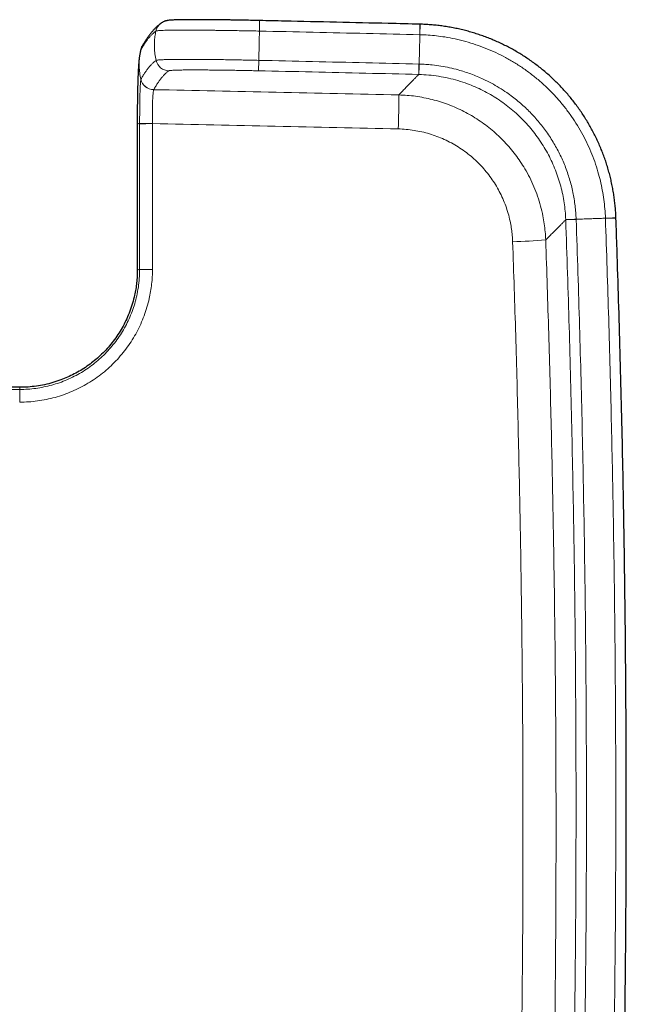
# Model space of a CAD drawing. Header units: millimetres. Extents: x 8 to 1162, y 12 to 2222.
# Tile 19 of 55: x 692 to 728, y 1035 to 1094. Entities that reach past the tile are written whole.
import ezdxf

# ---------------------------------------------------------------- set-up
doc = ezdxf.new("R2010")
doc.units = ezdxf.units.MM

msp = doc.modelspace()

# ---------------------------------------------------------------- linework, layer by layer
at = {"color": 8, "linetype": 'Continuous', "lineweight": 0}
for p, q in [((706.385, 1093.115), (706.399, 1093.742)), ((700.735, 1093.159), (700.735, 1093.159)), ((715.954, 1092.895), (715.969, 1093.522)), ((706.334, 1090.743), (706.347, 1091.365)), ((715.896, 1090.523), (715.911, 1091.145)), ((715.906, 1090.523), (715.896, 1090.523)), ((700.073, 1089.614), (700.072, 1089.613)), ((699.993, 1087.595), (699.993, 1087.585)), ((727.043, 1081.927), (727.67, 1081.949)), ((724.672, 1081.843), (725.294, 1081.865)), ((724.672, 1081.843), (724.672, 1081.853))]:
    msp.add_line(p, q, dxfattribs=at)
at = {"color": 7, "linetype": 'Continuous', "lineweight": 30}
for p, q in [((715.98, 1093.521), (715.969, 1093.521)), ((699.284, 1091.937), (699.281, 1091.92)), ((699.282, 1091.923), (699.281, 1091.92)), ((699.369, 1092.176), (699.373, 1092.183)), ((699.381, 1092.2), (699.385, 1092.205)), ((699.09, 1087.57), (699.095, 1078.852)), ((727.67, 1081.949), (727.669, 1081.96))]:
    msp.add_line(p, q, dxfattribs=at)
at = {"color": 7, "linetype": 'Continuous', "lineweight": 30, "flags": 128}
msp.add_lwpolyline([(700.516, 1093.589), (700.566, 1093.623), (700.614, 1093.65)], dxfattribs=at)
at = {"color": 8, "linetype": 'Continuous', "lineweight": 0, "flags": 128}
for points in [[(715.964, 1092.894), (715.967, 1092.99), (715.969, 1093.082), (715.971, 1093.168), (715.973, 1093.247), (715.975, 1093.318), (715.976, 1093.38), (715.978, 1093.431), (715.979, 1093.472), (715.979, 1093.501), (715.98, 1093.517), (715.98, 1093.522)], [(715.906, 1090.523), (715.906, 1090.53), (715.907, 1090.549), (715.908, 1090.58), (715.909, 1090.621), (715.91, 1090.672), (715.911, 1090.733), (715.913, 1090.803), (715.915, 1090.88), (715.917, 1090.963), (715.92, 1091.052), (715.922, 1091.145)], [(727.043, 1081.937), (727.139, 1081.94), (727.23, 1081.944), (727.316, 1081.947), (727.395, 1081.95), (727.466, 1081.952), (727.528, 1081.954), (727.579, 1081.956), (727.62, 1081.958), (727.649, 1081.959), (727.665, 1081.959), (727.67, 1081.96)], [(724.672, 1081.853), (724.679, 1081.853), (724.698, 1081.854), (724.729, 1081.855), (724.77, 1081.856), (724.821, 1081.858), (724.882, 1081.86), (724.952, 1081.863), (725.029, 1081.866), (725.112, 1081.869), (725.201, 1081.872), (725.293, 1081.875)]]:
    msp.add_lwpolyline(points, dxfattribs=at)
at = {"color": 8, "linetype": 'Continuous', "lineweight": 0}
for centre, radius, start, end in [((700.985, 1092.943), 0.799, 125.96981, 167.62298), ((700.075, 1091.811), 0.795, 152.64731, 167.68976), ((700.077, 1091.812), 0.796, 150.89028, 167.68085), ((700.993, 1091.542), 0.8, 192.88407, 268.75878), ((700.089, 1090.414), 0.801, 193.06791, 268.72326), ((700.09, 1090.416), 0.801, 193.02232, 268.72295), ((663.294, 1088.943), 51.408, 358.13621, 0.39938), ((699.832, 1062.404), 25.191, 89.63441, 91.37413), ((699.862, 1069.663), 17.922, 89.58116, 92.02696), ((720.878, 1111.112), 30.584, 271.17171, 274.87137), ((699.868, 1061.905), 16.978, 89.55788, 92.13981), ((728.393, 1071.083), 36.321, 179.00769, 180.20501)]:
    msp.add_arc(centre, radius, start, end, dxfattribs=at)
at = {"color": 7, "linetype": 'Continuous', "lineweight": 30}
for points, knots in [([(706.399, 1093.742), (706.389, 1093.742), (706.305, 1093.744), (706.155, 1093.747), (705.944, 1093.752), (705.738, 1093.756), (705.523, 1093.76), (705.306, 1093.764), (705.083, 1093.768), (704.863, 1093.771), (704.645, 1093.775), (704.43, 1093.778), (704.219, 1093.78), (704.011, 1093.783), (703.808, 1093.785), (703.609, 1093.787), (703.416, 1093.789), (703.228, 1093.791), (703.046, 1093.792), (702.871, 1093.792), (702.702, 1093.793), (702.54, 1093.793), (702.384, 1093.793), (702.235, 1093.792), (702.092, 1093.792), (701.955, 1093.79), (701.826, 1093.789), (701.703, 1093.787), (701.588, 1093.785), (701.48, 1093.782), (701.378, 1093.779), (701.284, 1093.775), (701.196, 1093.771), (701.112, 1093.766), (701.028, 1093.76), (700.956, 1093.752), (700.894, 1093.743), (700.849, 1093.734), (700.803, 1093.724), (700.751, 1093.709), (700.69, 1093.686), (700.643, 1093.667), (700.618, 1093.652), (700.614, 1093.65)], [0, 0, 0, 0, 0.003471, 0.029873, 0.053396, 0.07893, 0.103511, 0.130554, 0.157635, 0.184748, 0.211882, 0.239022, 0.266154, 0.293265, 0.320345, 0.347383, 0.374371, 0.401302, 0.428173, 0.454982, 0.481732, 0.508429, 0.535039, 0.561838, 0.588772, 0.615848, 0.643073, 0.670463, 0.698039, 0.725838, 0.753924, 0.782412, 0.811514, 0.841668, 0.873936, 0.912008, 0.93247, 0.944816, 0.957011, 0.970355, 0.983381, 0.99778, 1, 1, 1, 1]), ([(715.969, 1093.522), (715.339, 1093.537), (712.644, 1093.602), (709.454, 1093.675), (706.894, 1093.731), (706.399, 1093.742)], [0, 0, 0, 0, 0.197571, 0.844784, 1, 1, 1, 1]), ([(700.49, 1093.569), (700.45, 1093.538), (700.37, 1093.476), (700.252, 1093.371), (700.135, 1093.256), (700.019, 1093.131), (699.906, 1092.996), (699.794, 1092.848), (699.681, 1092.688), (699.567, 1092.512), (699.468, 1092.35), (699.408, 1092.244), (699.386, 1092.204)], [0, 0, 0, 0, 0.093789, 0.191123, 0.290127, 0.390168, 0.490748, 0.59155, 0.701261, 0.815014, 0.931302, 1, 1, 1, 1]), ([(727.67, 1081.96), (727.67, 1081.96), (727.668, 1082.072), (727.654, 1082.295), (727.629, 1082.63), (727.593, 1082.964), (727.548, 1083.297), (727.494, 1083.629), (727.43, 1083.959), (727.358, 1084.287), (727.276, 1084.612), (727.185, 1084.936), (727.084, 1085.258), (726.975, 1085.578), (726.856, 1085.894), (726.73, 1086.206), (726.595, 1086.513), (726.451, 1086.816), (726.3, 1087.114), (726.139, 1087.408), (725.97, 1087.699), (725.793, 1087.986), (725.607, 1088.268), (725.414, 1088.544), (725.213, 1088.815), (725.005, 1089.08), (724.79, 1089.338), (724.568, 1089.589), (724.339, 1089.835), (724.103, 1090.073), (723.861, 1090.306), (723.611, 1090.532), (723.355, 1090.751), (723.094, 1090.963), (722.826, 1091.167), (722.554, 1091.363), (722.276, 1091.551), (721.994, 1091.732), (721.706, 1091.904), (721.413, 1092.068), (721.115, 1092.225), (720.811, 1092.374), (720.504, 1092.514), (720.194, 1092.645), (719.881, 1092.768), (719.566, 1092.88), (719.249, 1092.984), (718.927, 1093.079), (718.602, 1093.165), (718.274, 1093.243), (717.943, 1093.311), (717.611, 1093.37), (717.277, 1093.42), (716.943, 1093.46), (716.61, 1093.491), (716.289, 1093.512), (716.079, 1093.518), (715.98, 1093.522)], [0, 0, 0, 0, 0.000058, 0.018554, 0.037075, 0.055617, 0.074176, 0.092746, 0.111349, 0.129815, 0.148313, 0.166893, 0.185527, 0.204186, 0.222838, 0.241448, 0.259987, 0.278427, 0.29685, 0.315381, 0.333962, 0.352576, 0.37121, 0.389847, 0.408469, 0.427061, 0.44561, 0.46409, 0.482589, 0.501125, 0.519689, 0.538272, 0.556862, 0.575448, 0.594017, 0.61256, 0.631085, 0.649536, 0.668034, 0.686608, 0.705232, 0.72388, 0.742522, 0.761124, 0.77966, 0.798108, 0.816536, 0.835031, 0.853601, 0.872223, 0.890874, 0.909528, 0.928156, 0.946734, 0.965237, 0.983632, 1, 1, 1, 1]), ([(699.281, 1091.923), (699.273, 1091.883), (699.256, 1091.804), (699.237, 1091.695), (699.224, 1091.605), (699.214, 1091.538), (699.206, 1091.474), (699.198, 1091.396), (699.189, 1091.31), (699.18, 1091.215), (699.173, 1091.128), (699.167, 1091.045), (699.16, 1090.941), (699.152, 1090.813), (699.145, 1090.663), (699.139, 1090.531), (699.134, 1090.417), (699.131, 1090.322), (699.127, 1090.221), (699.124, 1090.12), (699.121, 1090.029), (699.119, 1089.957), (699.117, 1089.902), (699.116, 1089.847), (699.114, 1089.781), (699.111, 1089.69), (699.109, 1089.577), (699.106, 1089.438), (699.102, 1089.271), (699.099, 1089.089), (699.097, 1088.892), (699.094, 1088.682), (699.092, 1088.469), (699.091, 1088.256), (699.09, 1088.044), (699.09, 1087.814), (699.09, 1087.654), (699.09, 1087.57)], [0, 0, 0, 0, 0.026665, 0.052941, 0.074469, 0.092984, 0.110639, 0.127571, 0.159924, 0.189398, 0.215625, 0.241172, 0.271422, 0.31512, 0.357301, 0.399266, 0.421693, 0.445199, 0.470045, 0.495869, 0.517632, 0.534042, 0.545732, 0.555469, 0.571177, 0.590936, 0.615719, 0.645342, 0.679671, 0.718683, 0.754875, 0.794643, 0.838368, 0.874093, 0.912673, 0.95449, 1, 1, 1, 1]), ([(699.357, 1092.151), (699.352, 1092.14), (699.34, 1092.116), (699.326, 1092.079), (699.312, 1092.041), (699.301, 1092.002), (699.292, 1091.971), (699.288, 1091.953), (699.287, 1091.947)], [0, 0, 0, 0, 0.115485, 0.278958, 0.456689, 0.6574, 0.893791, 1, 1, 1, 1]), ([(727.691, 1012.312), (727.694, 1012.4), (727.734, 1013.507), (727.802, 1015.633), (727.893, 1018.694), (727.975, 1021.759), (728.047, 1024.827), (728.11, 1027.897), (728.163, 1030.967), (728.207, 1034.037), (728.242, 1037.107), (728.267, 1040.177), (728.283, 1043.248), (728.289, 1046.318), (728.286, 1049.388), (728.273, 1052.459), (728.251, 1055.529), (728.22, 1058.599), (728.179, 1061.669), (728.128, 1064.739), (728.069, 1067.809), (728, 1070.879), (727.921, 1073.948), (727.833, 1077.017), (727.749, 1079.684), (727.691, 1081.328), (727.669, 1081.949)], [0, 0, 0, 0, 0.00377, 0.047711, 0.091634, 0.135673, 0.179755, 0.223837, 0.267918, 0.312, 0.356082, 0.400164, 0.444248, 0.488332, 0.532413, 0.576495, 0.620578, 0.664661, 0.708744, 0.752827, 0.796909, 0.840991, 0.885072, 0.929158, 0.973239, 1, 1, 1, 1]), ([(699.095, 1078.852), (699.093, 1078.722), (699.089, 1078.466), (699.057, 1078.085), (699.006, 1077.709), (698.926, 1077.298), (698.812, 1076.855), (698.654, 1076.385), (698.466, 1075.933), (698.25, 1075.499), (698.007, 1075.087), (697.738, 1074.694), (697.446, 1074.324), (697.133, 1073.977), (696.801, 1073.656), (696.453, 1073.36), (696.091, 1073.091), (695.717, 1072.848), (695.333, 1072.632), (694.939, 1072.442), (694.512, 1072.268), (694.053, 1072.115), (693.563, 1071.991), (693.071, 1071.904), (692.578, 1071.85), (692.25, 1071.844), (692.086, 1071.841)], [0, 0, 0, 0, 0.035286, 0.069895, 0.104207, 0.138522, 0.18385, 0.228813, 0.273509, 0.317244, 0.360585, 0.403925, 0.446718, 0.48909, 0.531088, 0.572507, 0.613402, 0.653838, 0.693875, 0.733568, 0.77291, 0.81941, 0.865237, 0.910527, 0.955408, 1, 1, 1, 1]), ([(692.086, 1071.841), (691.034, 1071.841), (688.943, 1071.842), (685.824, 1071.842), (682.743, 1071.843), (679.698, 1071.844), (676.69, 1071.845), (673.775, 1071.845), (670.95, 1071.846), (668.216, 1071.847), (665.514, 1071.847), (662.845, 1071.848), (660.208, 1071.848), (657.605, 1071.848), (655.034, 1071.849), (652.496, 1071.849), (649.99, 1071.85), (647.532, 1071.85), (645.121, 1071.85), (642.756, 1071.85), (640.422, 1071.851), (638.877, 1071.851), (638.11, 1071.851)], [0, 0, 0, 0, 0.058461, 0.116237, 0.173331, 0.229741, 0.285467, 0.34051, 0.391782, 0.442447, 0.492504, 0.541955, 0.590798, 0.639035, 0.686664, 0.733687, 0.780102, 0.825911, 0.870311, 0.914126, 0.957356, 1, 1, 1, 1])]:
    msp.add_open_spline(points, degree=3, knots=knots, dxfattribs=at)
at = {"color": 8, "linetype": 'Continuous', "lineweight": 0}
for points, knots in [([(700.205, 1093.114), (700.168, 1093.086), (700.093, 1093.029), (699.982, 1092.927), (699.87, 1092.81), (699.758, 1092.679), (699.647, 1092.533), (699.533, 1092.369), (699.417, 1092.188), (699.339, 1092.051), (699.299, 1091.982)], [0, 0, 0, 0, 0.123227, 0.246457, 0.369685, 0.492915, 0.616152, 0.739393, 0.869695, 1, 1, 1, 1]), ([(700.205, 1093.114), (700.184, 1093.006), (700.142, 1092.791), (700.113, 1092.462), (700.109, 1092.113), (700.137, 1091.744), (700.187, 1091.49), (700.213, 1091.364)], [0, 0, 0, 0, 0.1859693, 0.3729716, 0.5603762, 0.7808695, 1, 1, 1, 1]), ([(700.735, 1093.159), (700.735, 1093.159), (700.673, 1093.157), (700.559, 1093.152), (700.419, 1093.144), (700.312, 1093.135), (700.249, 1093.127), (700.217, 1093.12), (700.208, 1093.116), (700.205, 1093.114), (700.205, 1093.114)], [0, 0, 0, 0, 0.000025, 0.193254, 0.387565, 0.585216, 0.784003, 0.891895, 0.999975, 1, 1, 1, 1]), ([(706.385, 1093.115), (706.385, 1093.115), (706.247, 1093.118), (705.97, 1093.123), (705.527, 1093.131), (705.057, 1093.139), (704.648, 1093.145), (704.323, 1093.149), (704.08, 1093.153), (703.841, 1093.156), (703.545, 1093.16), (703.199, 1093.164), (702.809, 1093.168), (702.436, 1093.172), (702.087, 1093.173), (701.765, 1093.172), (701.471, 1093.17), (701.201, 1093.168), (700.995, 1093.165), (700.843, 1093.162), (700.77, 1093.16), (700.735, 1093.159), (700.735, 1093.159)], [0, 0, 0, 0, 0.000008, 0.058269, 0.116813, 0.187678, 0.259014, 0.295381, 0.33181, 0.368421, 0.405094, 0.469632, 0.534518, 0.600528, 0.666944, 0.731301, 0.796022, 0.861847, 0.928044, 0.963988, 0.999996, 1, 1, 1, 1]), ([(706.385, 1093.115), (706.383, 1093.007), (706.378, 1092.792), (706.371, 1092.463), (706.364, 1092.113), (706.356, 1091.745), (706.35, 1091.491), (706.347, 1091.365)], [0, 0, 0, 0, 0.185959, 0.372956, 0.56036, 0.780858, 1, 1, 1, 1]), ([(715.954, 1092.895), (714.897, 1092.92), (712.774, 1092.971), (709.585, 1093.044), (707.452, 1093.091), (706.385, 1093.115)], [0, 0, 0, 0, 0.331309, 0.665655, 1, 1, 1, 1]), ([(715.964, 1092.894), (715.962, 1092.787), (715.956, 1092.572), (715.948, 1092.243), (715.94, 1091.893), (715.931, 1091.525), (715.925, 1091.271), (715.922, 1091.145)], [0, 0, 0, 0, 0.185959, 0.372956, 0.56036, 0.780858, 1, 1, 1, 1]), ([(715.964, 1092.894), (715.964, 1092.894), (715.961, 1092.895), (715.958, 1092.895), (715.954, 1092.895)], [0, 0, 0, 0, 0.006042, 1, 1, 1, 1]), ([(727.043, 1081.937), (727.043, 1081.937), (727.036, 1082.124), (727.013, 1082.499), (726.951, 1083.059), (726.861, 1083.615), (726.744, 1084.166), (726.594, 1084.734), (726.405, 1085.318), (726.175, 1085.913), (725.912, 1086.496), (725.616, 1087.064), (725.29, 1087.613), (724.933, 1088.145), (724.545, 1088.656), (724.127, 1089.147), (723.68, 1089.615), (723.206, 1090.058), (722.705, 1090.475), (722.18, 1090.863), (721.635, 1091.22), (721.075, 1091.543), (720.5, 1091.831), (719.913, 1092.086), (719.312, 1092.307), (718.7, 1092.495), (718.079, 1092.648), (717.497, 1092.757), (716.958, 1092.83), (716.462, 1092.875), (716.13, 1092.89), (715.964, 1092.894), (715.964, 1092.894)], [0, 0, 0, 0, 0.000003, 0.032762, 0.065582, 0.098421, 0.13124, 0.163999, 0.201102, 0.238321, 0.275599, 0.312878, 0.350098, 0.3872, 0.424726, 0.462281, 0.499807, 0.537694, 0.575675, 0.613687, 0.651667, 0.689554, 0.726697, 0.763956, 0.801275, 0.838593, 0.875851, 0.912993, 0.941989, 0.971, 0.999997, 1, 1, 1, 1]), ([(699.298, 1091.98), (699.278, 1091.873), (699.236, 1091.658), (699.207, 1091.33), (699.204, 1090.981), (699.232, 1090.613), (699.283, 1090.359), (699.309, 1090.233)], [0, 0, 0, 0, 0.185973, 0.372978, 0.560383, 0.780874, 1, 1, 1, 1]), ([(699.298, 1091.98), (699.298, 1091.98), (699.294, 1091.973), (699.289, 1091.96), (699.283, 1091.931), (699.282, 1091.923)], [0, 0, 0, 0, 0.000133, 0.727538, 1, 1, 1, 1]), ([(699.299, 1091.982), (699.299, 1091.982), (699.299, 1091.981), (699.298, 1091.98), (699.298, 1091.98)], [0, 0, 0, 0, 0.997687, 1, 1, 1, 1]), ([(699.31, 1090.235), (699.347, 1090.3), (699.421, 1090.429), (699.533, 1090.605), (699.644, 1090.768), (699.756, 1090.915), (699.867, 1091.048), (699.98, 1091.168), (700.096, 1091.275), (700.174, 1091.334), (700.213, 1091.364)], [0, 0, 0, 0, 0.123482, 0.246967, 0.370451, 0.493934, 0.617428, 0.740922, 0.87046, 1, 1, 1, 1]), ([(700.213, 1091.364), (700.213, 1091.364), (700.218, 1091.368), (700.241, 1091.375), (700.31, 1091.386), (700.414, 1091.395), (700.546, 1091.402), (700.703, 1091.408), (700.88, 1091.413), (701.081, 1091.417), (701.306, 1091.42), (701.554, 1091.422), (701.824, 1091.423), (702.116, 1091.423), (702.428, 1091.422), (702.757, 1091.421), (703.127, 1091.419), (703.542, 1091.416), (704.002, 1091.411), (704.477, 1091.404), (704.951, 1091.395), (705.421, 1091.385), (705.883, 1091.375), (706.192, 1091.368), (706.347, 1091.365), (706.347, 1091.365)], [0, 0, 0, 0, 0.000006, 0.049293, 0.098723, 0.148152, 0.197439, 0.241257, 0.285223, 0.329243, 0.373214, 0.417034, 0.460992, 0.505105, 0.549271, 0.593385, 0.637344, 0.690919, 0.74467, 0.798421, 0.851997, 0.901308, 0.950689, 0.999994, 1, 1, 1, 1]), ([(706.347, 1091.365), (707.414, 1091.341), (709.546, 1091.294), (712.734, 1091.221), (714.856, 1091.17), (715.911, 1091.145)], [0, 0, 0, 0, 0.334478, 0.668956, 1, 1, 1, 1]), ([(700.976, 1090.742), (700.937, 1090.713), (700.859, 1090.654), (700.743, 1090.546), (700.63, 1090.426), (700.518, 1090.294), (700.407, 1090.147), (700.295, 1089.984), (700.184, 1089.809), (700.11, 1089.679), (700.073, 1089.614)], [0, 0, 0, 0, 0.129537, 0.259078, 0.382562, 0.506045, 0.629539, 0.753033, 0.876515, 1, 1, 1, 1]), ([(706.334, 1090.743), (706.199, 1090.745), (705.929, 1090.751), (705.527, 1090.759), (705.117, 1090.766), (704.702, 1090.773), (704.286, 1090.779), (703.883, 1090.784), (703.493, 1090.788), (703.122, 1090.791), (702.77, 1090.793), (702.444, 1090.793), (702.146, 1090.792), (701.879, 1090.79), (701.642, 1090.786), (701.439, 1090.781), (701.276, 1090.775), (701.151, 1090.768), (701.061, 1090.761), (700.999, 1090.752), (700.983, 1090.745), (700.976, 1090.742)], [0, 0, 0, 0, 0.049214, 0.098506, 0.14773, 0.201515, 0.255474, 0.309432, 0.363217, 0.41807, 0.473126, 0.528182, 0.583034, 0.637832, 0.692825, 0.747811, 0.8026, 0.85188, 0.901302, 0.950722, 1, 1, 1, 1]), ([(715.896, 1090.523), (714.841, 1090.548), (712.72, 1090.599), (709.532, 1090.672), (707.4, 1090.719), (706.334, 1090.743)], [0, 0, 0, 0, 0.331044, 0.665522, 1, 1, 1, 1]), ([(715.911, 1091.145), (715.915, 1091.145), (715.918, 1091.145), (715.922, 1091.145), (715.922, 1091.145)], [0, 0, 0, 0, 0.994255, 1, 1, 1, 1]), ([(715.922, 1091.145), (715.922, 1091.145), (716.051, 1091.141), (716.31, 1091.129), (716.743, 1091.09), (717.22, 1091.025), (717.738, 1090.926), (718.209, 1090.809), (718.634, 1090.683), (719.013, 1090.553), (719.385, 1090.407), (719.793, 1090.227), (720.234, 1090.005), (720.704, 1089.736), (721.122, 1089.464), (721.491, 1089.196), (721.811, 1088.942), (722.117, 1088.678), (722.408, 1088.405), (722.688, 1088.119), (722.959, 1087.819), (723.219, 1087.505), (723.468, 1087.178), (723.702, 1086.84), (723.92, 1086.494), (724.121, 1086.144), (724.305, 1085.79), (724.476, 1085.428), (724.632, 1085.055), (724.772, 1084.673), (724.899, 1084.282), (725.009, 1083.885), (725.101, 1083.486), (725.174, 1083.085), (725.232, 1082.685), (725.272, 1082.281), (725.289, 1082.011), (725.293, 1081.875), (725.293, 1081.875)], [0, 0, 0, 0, 0.000004, 0.026771, 0.053539, 0.089821, 0.126129, 0.162412, 0.190081, 0.217751, 0.245201, 0.272651, 0.309911, 0.3472, 0.384456, 0.412927, 0.441399, 0.468842, 0.496284, 0.523922, 0.551561, 0.579798, 0.608034, 0.63648, 0.664927, 0.692371, 0.719815, 0.747446, 0.775078, 0.803306, 0.831535, 0.859965, 0.888395, 0.916176, 0.944076, 0.971976, 0.999996, 1, 1, 1, 1]), ([(699.228, 1087.588), (699.228, 1087.588), (699.228, 1087.668), (699.23, 1087.827), (699.236, 1088.067), (699.244, 1088.305), (699.25, 1088.53), (699.251, 1088.739), (699.25, 1088.934), (699.249, 1089.121), (699.25, 1089.298), (699.255, 1089.46), (699.263, 1089.607), (699.269, 1089.743), (699.273, 1089.867), (699.278, 1089.973), (699.286, 1090.061), (699.295, 1090.131), (699.301, 1090.181), (699.304, 1090.216), (699.307, 1090.229), (699.309, 1090.233), (699.309, 1090.233)], [0, 0, 0, 0, 0.000015, 0.060518, 0.121034, 0.183882, 0.246753, 0.301367, 0.355969, 0.411967, 0.467953, 0.522871, 0.577807, 0.6343, 0.690783, 0.745813, 0.800842, 0.857591, 0.91435, 0.957065, 0.999985, 1, 1, 1, 1]), ([(699.309, 1090.233), (699.309, 1090.233), (699.309, 1090.234), (699.309, 1090.234), (699.31, 1090.235)], [0, 0, 0, 0, 0.002183, 1, 1, 1, 1]), ([(714.7, 1089.301), (714.768, 1089.37), (714.904, 1089.508), (715.086, 1089.695), (715.253, 1089.865), (715.414, 1090.03), (715.565, 1090.185), (715.702, 1090.324), (715.815, 1090.439), (715.869, 1090.495), (715.896, 1090.523)], [0, 0, 0, 0, 0.112442, 0.224884, 0.337347, 0.44981, 0.587338, 0.724867, 0.862433, 1, 1, 1, 1]), ([(724.672, 1081.853), (724.663, 1082.021), (724.645, 1082.357), (724.583, 1082.859), (724.495, 1083.357), (724.378, 1083.849), (724.233, 1084.334), (724.061, 1084.81), (723.863, 1085.277), (723.64, 1085.731), (723.392, 1086.171), (723.119, 1086.597), (722.822, 1087.006), (722.503, 1087.4), (722.161, 1087.774), (721.8, 1088.129), (721.421, 1088.462), (721.022, 1088.773), (720.606, 1089.062), (720.174, 1089.327), (719.728, 1089.568), (719.27, 1089.783), (718.774, 1089.983), (718.24, 1090.16), (717.667, 1090.309), (717.084, 1090.42), (716.497, 1090.496), (716.103, 1090.514), (715.906, 1090.523)], [0, 0, 0, 0, 0.037205, 0.07444, 0.111645, 0.148791, 0.186054, 0.223377, 0.2607, 0.297964, 0.33511, 0.372257, 0.409521, 0.446844, 0.484168, 0.521431, 0.558578, 0.595741, 0.633022, 0.670362, 0.707702, 0.744983, 0.782146, 0.825623, 0.86924, 0.912906, 0.956523, 1, 1, 1, 1]), ([(700.072, 1089.613), (700.068, 1089.604), (700.062, 1089.587), (700.052, 1089.526), (700.039, 1089.445), (700.031, 1089.342), (700.024, 1089.216), (700.014, 1089.071), (700.007, 1088.907), (700.006, 1088.727), (700.006, 1088.533), (700.005, 1088.32), (700, 1088.089), (699.994, 1087.844), (699.993, 1087.678), (699.993, 1087.595)], [0, 0, 0, 0, 0.0841349, 0.158435, 0.2329712, 0.3072637, 0.3815342, 0.456041, 0.5303047, 0.6044792, 0.6788956, 0.7530753, 0.8352806, 0.9178075, 1, 1, 1, 1]), ([(700.073, 1089.614), (702.511, 1089.565), (707.387, 1089.467), (712.262, 1089.356), (714.7, 1089.301)], [0, 0, 0, 0, 0.499999, 1, 1, 1, 1]), ([(714.7, 1089.301), (714.869, 1089.294), (715.206, 1089.28), (715.709, 1089.224), (716.209, 1089.141), (716.704, 1089.03), (717.192, 1088.892), (717.67, 1088.727), (718.138, 1088.535), (718.595, 1088.316), (719.04, 1088.072), (719.47, 1087.803), (719.885, 1087.511), (720.281, 1087.197), (720.658, 1086.861), (721.016, 1086.504), (721.354, 1086.127), (721.671, 1085.732), (721.964, 1085.32), (722.252, 1084.865), (722.526, 1084.363), (722.779, 1083.813), (722.996, 1083.247), (723.175, 1082.668), (723.304, 1082.118), (723.393, 1081.602), (723.45, 1081.121), (723.467, 1080.799), (723.475, 1080.638)], [0, 0, 0, 0, 0.037161, 0.07444, 0.111777, 0.149115, 0.186393, 0.223554, 0.260735, 0.298035, 0.335394, 0.372753, 0.410051, 0.447233, 0.484336, 0.521557, 0.558837, 0.596117, 0.633338, 0.670441, 0.714885, 0.75948, 0.804126, 0.848721, 0.893164, 0.928768, 0.964397, 1, 1, 1, 1]), ([(699.091, 1087.57), (699.093, 1087.572), (699.096, 1087.576), (699.138, 1087.582), (699.198, 1087.586), (699.228, 1087.588)], [0, 0, 0, 0, 0.264608, 0.633488, 1, 1, 1, 1]), ([(699.228, 1087.574), (699.228, 1087.579), (699.228, 1087.584), (699.228, 1087.588), (699.228, 1087.588)], [0, 0, 0, 0, 0.9957203, 1, 1, 1, 1]), ([(699.234, 1078.871), (699.233, 1079.937), (699.232, 1082.07), (699.23, 1084.971), (699.229, 1086.806), (699.228, 1087.574)], [0, 0, 0, 0, 0.367599, 0.735198, 1, 1, 1, 1]), ([(699.993, 1087.585), (699.994, 1086.519), (699.995, 1084.684), (699.997, 1081.783), (699.998, 1079.949), (699.999, 1078.882)], [0, 0, 0, 0, 0.367627, 0.632401, 1, 1, 1, 1]), ([(714.674, 1087.271), (712.228, 1087.326), (707.334, 1087.437), (702.44, 1087.536), (699.993, 1087.585)], [0, 0, 0, 0, 0.4999991, 1, 1, 1, 1]), ([(721.503, 1080.534), (721.497, 1080.659), (721.484, 1080.91), (721.44, 1081.284), (721.371, 1081.686), (721.27, 1082.114), (721.132, 1082.564), (720.963, 1083.005), (720.766, 1083.433), (720.54, 1083.846), (720.286, 1084.243), (720.005, 1084.623), (719.7, 1084.984), (719.371, 1085.323), (719.02, 1085.638), (718.648, 1085.929), (718.256, 1086.195), (717.847, 1086.435), (717.423, 1086.646), (716.987, 1086.828), (716.539, 1086.979), (716.081, 1087.1), (715.616, 1087.189), (715.147, 1087.25), (714.832, 1087.264), (714.674, 1087.271)], [0, 0, 0, 0, 0.035603, 0.071231, 0.106834, 0.151269, 0.195856, 0.240494, 0.28508, 0.329514, 0.374043, 0.418723, 0.463456, 0.508137, 0.552666, 0.597299, 0.642086, 0.686926, 0.731713, 0.776347, 0.820976, 0.865757, 0.910589, 0.955371, 1, 1, 1, 1]), ([(727.043, 1081.937), (726.935, 1081.933), (726.72, 1081.925), (726.392, 1081.914), (726.042, 1081.902), (725.673, 1081.889), (725.42, 1081.88), (725.293, 1081.875)], [0, 0, 0, 0, 0.1859594, 0.3729561, 0.5603598, 0.780858, 1, 1, 1, 1]), ([(727.043, 1081.927), (727.043, 1081.93), (727.043, 1081.933), (727.043, 1081.937), (727.043, 1081.937)], [0, 0, 0, 0, 0.99401, 1, 1, 1, 1]), ([(727.064, 1012.334), (727.096, 1013.269), (727.199, 1016.335), (727.346, 1021.535), (727.488, 1027.933), (727.588, 1034.332), (727.648, 1040.731), (727.666, 1046.897), (727.647, 1052.828), (727.597, 1058.525), (727.514, 1064.221), (727.396, 1070.021), (727.244, 1075.923), (727.11, 1079.925), (727.043, 1081.927)], [0, 0, 0, 0, 0.040319, 0.132247, 0.22418, 0.316124, 0.408071, 0.5, 0.581851, 0.663705, 0.745545, 0.827388, 0.913693, 1, 1, 1, 1]), ([(724.672, 1081.843), (724.645, 1081.815), (724.589, 1081.76), (724.475, 1081.645), (724.338, 1081.506), (724.185, 1081.353), (724.024, 1081.19), (723.858, 1081.023), (723.677, 1080.841), (723.542, 1080.706), (723.475, 1080.638)], [0, 0, 0, 0, 0.138413, 0.276826, 0.415278, 0.553729, 0.665287, 0.776844, 0.888422, 1, 1, 1, 1]), ([(724.693, 1012.416), (724.76, 1014.472), (724.895, 1018.585), (725.049, 1024.755), (725.167, 1030.926), (725.247, 1037.172), (725.288, 1043.491), (725.289, 1049.884), (725.249, 1056.277), (725.168, 1062.67), (725.046, 1069.062), (724.885, 1075.453), (724.743, 1079.713), (724.672, 1081.843)], [0, 0, 0, 0, 0.088879, 0.177758, 0.26665, 0.355542, 0.447602, 0.539665, 0.631726, 0.723788, 0.815864, 0.907941, 1, 1, 1, 1]), ([(725.293, 1081.875), (725.293, 1081.875), (725.294, 1081.872), (725.294, 1081.868), (725.294, 1081.865)], [0, 0, 0, 0, 0.005703, 1, 1, 1, 1]), ([(725.294, 1081.865), (725.365, 1079.734), (725.507, 1075.472), (725.667, 1069.077), (725.79, 1062.681), (725.871, 1056.284), (725.911, 1049.887), (725.91, 1043.489), (725.869, 1037.166), (725.789, 1030.917), (725.671, 1024.743), (725.517, 1018.568), (725.382, 1014.453), (725.315, 1012.395)], [0, 0, 0, 0, 0.092059, 0.184119, 0.276182, 0.368257, 0.460335, 0.552395, 0.644458, 0.733335, 0.822215, 0.911106, 1, 1, 1, 1]), ([(721.611, 1013.549), (721.667, 1015.408), (721.78, 1019.125), (721.909, 1024.703), (722.01, 1030.281), (722.079, 1035.861), (722.117, 1041.441), (722.124, 1047.021), (722.099, 1052.6), (722.044, 1058.182), (721.957, 1063.767), (721.838, 1069.357), (721.691, 1074.946), (721.566, 1078.671), (721.503, 1080.534)], [0, 0, 0, 0, 0.083277, 0.166555, 0.249833, 0.333109, 0.416413, 0.499716, 0.582968, 0.666219, 0.749663, 0.833109, 0.916555, 1, 1, 1, 1]), ([(723.475, 1080.638), (723.538, 1078.776), (723.662, 1075.051), (723.81, 1069.464), (723.929, 1063.875), (724.016, 1058.286), (724.072, 1052.695), (724.097, 1047.106), (724.09, 1041.517), (724.052, 1035.925), (723.983, 1030.329), (723.883, 1024.73), (723.753, 1019.131), (723.639, 1015.399), (723.583, 1013.533)], [0, 0, 0, 0, 0.083277, 0.166555, 0.249833, 0.333109, 0.416413, 0.499716, 0.582968, 0.666219, 0.749663, 0.833109, 0.916555, 1, 1, 1, 1]), ([(699.999, 1078.882), (699.996, 1078.736), (699.992, 1078.442), (699.954, 1078.003), (699.894, 1077.567), (699.803, 1077.105), (699.676, 1076.618), (699.506, 1076.111), (699.302, 1075.616), (699.066, 1075.136), (698.799, 1074.674), (698.5, 1074.231), (698.171, 1073.808), (697.815, 1073.407), (697.433, 1073.032), (697.027, 1072.684), (696.598, 1072.365), (696.148, 1072.075), (695.679, 1071.815), (695.195, 1071.588), (694.697, 1071.393), (694.187, 1071.234), (693.667, 1071.11), (693.139, 1071.02), (692.606, 1070.964), (692.25, 1070.957), (692.073, 1070.953)], [0, 0, 0, 0, 0.035312, 0.070679, 0.106046, 0.141358, 0.184169, 0.227126, 0.270132, 0.313087, 0.355897, 0.398761, 0.441772, 0.484833, 0.527842, 0.570705, 0.613546, 0.656534, 0.69957, 0.742554, 0.785393, 0.828217, 0.871187, 0.914207, 0.957176, 1, 1, 1, 1]), ([(692.078, 1071.712), (692.078, 1071.712), (692.238, 1071.712), (692.56, 1071.723), (693.04, 1071.773), (693.517, 1071.854), (693.987, 1071.966), (694.447, 1072.11), (694.897, 1072.285), (695.334, 1072.491), (695.757, 1072.725), (696.164, 1072.987), (696.551, 1073.275), (696.917, 1073.589), (697.262, 1073.928), (697.584, 1074.29), (697.881, 1074.671), (698.151, 1075.071), (698.392, 1075.489), (698.605, 1075.922), (698.789, 1076.369), (698.942, 1076.827), (699.068, 1077.309), (699.162, 1077.814), (699.221, 1078.341), (699.234, 1078.694), (699.234, 1078.871), (699.234, 1078.871)], [0, 0, 0, 0, 0.0000053, 0.042829, 0.0857984, 0.1288183, 0.1717896, 0.2146149, 0.2574564, 0.3004436, 0.3434834, 0.3864765, 0.4293229, 0.4721845, 0.5151932, 0.5582529, 0.6012636, 0.6441269, 0.686934, 0.7298871, 0.7728905, 0.8158454, 0.8586541, 0.9057457, 0.9529025, 0.9999947, 1, 1, 1, 1]), ([(699.097, 1078.852), (699.099, 1078.853), (699.102, 1078.857), (699.144, 1078.864), (699.204, 1078.869), (699.234, 1078.871)], [0, 0, 0, 0, 0.254047, 0.628224, 1, 1, 1, 1]), ([(638.108, 1071.723), (640.241, 1071.722), (646.641, 1071.722), (657.307, 1071.72), (669.502, 1071.718), (681.092, 1071.716), (688.416, 1071.713), (692.078, 1071.712)], [0, 0, 0, 0, 0.118579, 0.355738, 0.592897, 0.796449, 1, 1, 1, 1]), ([(692.086, 1071.838), (692.085, 1071.837), (692.084, 1071.836), (692.081, 1071.799), (692.079, 1071.741), (692.078, 1071.712)], [0, 0, 0, 0, 0.2218152, 0.6121602, 1, 1, 1, 1])]:
    msp.add_open_spline(points, degree=3, knots=knots, dxfattribs=at)

doc.saveas('drawing.dxf')
